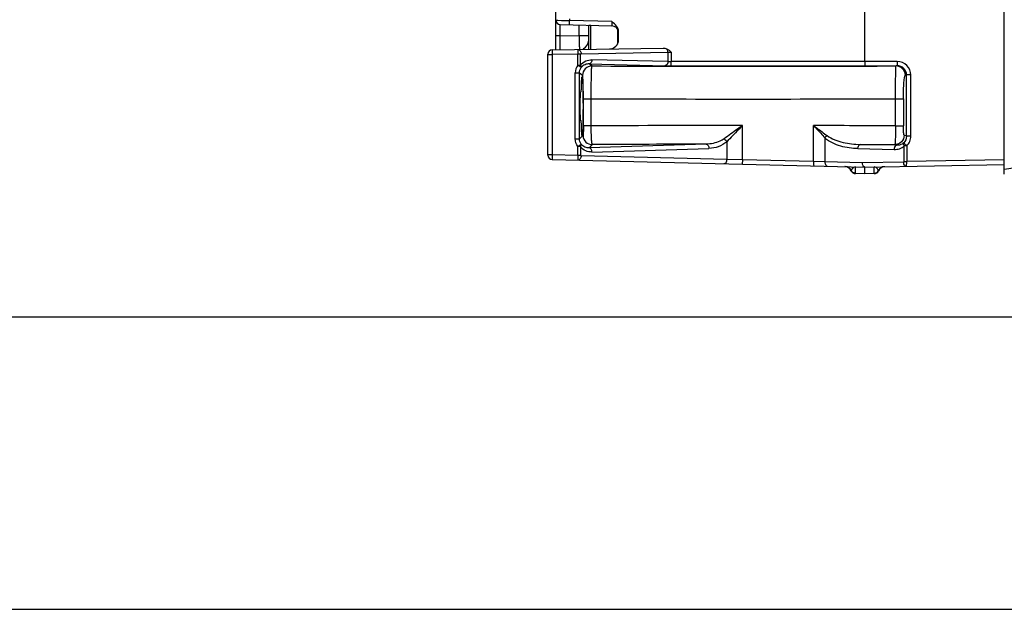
# Model space of a CAD drawing. Header units: inches. Extents: x 0 to 82.7, y 0 to 58.5.
# Tile 25 of 91: x 28.7 to 36.9, y 0 to 5. Entities that reach past the tile are written whole.
import ezdxf

# ---------------------------------------------------------------- set-up
doc = ezdxf.new("R2010")
doc.units = ezdxf.units.IN
doc.header["$LTSCALE"] = 4.547244
doc.header["$MEASUREMENT"] = 0
doc.layers.get('0').update_dxf_attribs({"linetype": 'CONTINUOUS'})

msp = doc.modelspace()

# ---------------------------------------------------------------- linework, layer by layer
at = {"color": 7, "linetype": 'CONTINUOUS'}
for p, q in [((36.9402, 3.6615), (36.9402, 11.5355)), ((35.767, 4.6091), (35.767, 10.5483)), ((33.1685, 4.7058), (33.1685, 8.4931)), ((33.1685, 4.9553), (33.1839, 4.955)), ((33.1839, 4.955), (33.2158, 4.9544)), ((33.2031, 4.9198), (33.6386, 4.9084)), ((33.2046, 4.8246), (33.2046, 4.9198)), ((33.2158, 4.9544), (33.2836, 4.9532)), ((33.2836, 4.9671), (33.2836, 4.9532)), ((33.6386, 4.9439), (33.2836, 4.9532)), ((33.364, 4.8274), (33.364, 4.9156)), ((33.4441, 4.7107), (33.4441, 4.9113)), ((33.4628, 4.711), (33.4628, 4.9108)), ((33.6509, 4.9341), (33.6386, 4.9439)), ((33.2046, 4.8246), (33.1685, 4.8246)), ((33.2046, 4.8246), (33.364, 4.8274)), ((33.364, 4.8274), (33.4441, 4.8274)), ((33.6868, 4.881), (33.6868, 4.7555)), ((33.6961, 4.7924), (33.6961, 4.8569)), ((33.1364, 4.7053), (34.0701, 4.7216)), ((33.1016, 3.8201), (33.1016, 4.6699)), ((33.1016, 4.6659), (33.1371, 4.6659)), ((33.1364, 4.7053), (33.1371, 4.6659)), ((33.3519, 4.6697), (33.1371, 4.6659)), ((33.1371, 4.6659), (33.1371, 3.8241)), ((33.3519, 4.5773), (33.3519, 4.6697)), ((33.3755, 4.6697), (33.3519, 4.6697)), ((33.3755, 4.5773), (33.3755, 4.6697)), ((33.3799, 4.6737), (34.1109, 4.6864)), ((34.1109, 4.6864), (34.1381, 4.6873)), ((34.1109, 4.6864), (34.1109, 4.6086)), ((34.1381, 4.6873), (34.1381, 4.6087)), ((33.3809, 4.5569), (33.3519, 4.5773)), ((33.3519, 4.5773), (33.3755, 4.5773)), ((33.4713, 4.5709), (33.4483, 4.5881)), ((33.4483, 4.5881), (34.0873, 4.5732)), ((34.1109, 4.6086), (33.4719, 4.6235)), ((36.0395, 4.6091), (34.1381, 4.6087)), ((34.139, 4.5727), (36.0388, 4.5737)), ((36.0388, 4.5737), (36.0298, 4.571)), ((33.3312, 3.9578), (33.3312, 4.5117)), ((33.3312, 4.5117), (33.3666, 4.5117)), ((33.3666, 4.5117), (33.3926, 4.4922)), ((33.3666, 3.9578), (33.3666, 4.5117)), ((36.1082, 4.4922), (36.1176, 4.4951)), ((36.1538, 4.4951), (36.1176, 4.4951)), ((36.1176, 3.9799), (36.1176, 4.4951)), ((36.1538, 3.9799), (36.1538, 4.4951)), ((33.3824, 4.3749), (33.3832, 4.3962)), ((33.3994, 4.0667), (33.3994, 4.2952)), ((33.3994, 4.2952), (33.4653, 4.2952)), ((33.4653, 4.0667), (33.4653, 4.2952)), ((36.0253, 4.2952), (36.0909, 4.2952)), ((36.0253, 4.0666), (36.0253, 4.2952)), ((36.0909, 4.2952), (36.0909, 4.0666)), ((33.4653, 4.0667), (33.3994, 4.0667)), ((34.7372, 3.781), (34.7372, 4.0702)), ((35.336, 3.7663), (35.336, 4.0695)), ((36.0253, 4.0666), (36.0909, 4.0666)), ((33.3967, 3.9879), (33.3666, 3.9578)), ((36.1176, 3.9799), (36.0978, 3.9878)), ((36.1538, 3.9799), (36.1176, 3.9799)), ((33.3312, 3.9578), (33.3666, 3.9578)), ((33.3519, 3.8921), (33.3809, 3.9125)), ((34.4326, 3.9126), (33.4483, 3.8821)), ((33.4483, 3.8821), (33.4754, 3.9092)), ((34.6066, 3.9332), (34.6066, 3.7848)), ((35.4316, 3.966), (35.4316, 3.7636)), ((36.0337, 3.9034), (35.7282, 3.9107)), ((35.7282, 3.9107), (36.0193, 3.9091)), ((36.0193, 3.9091), (36.0337, 3.9034)), ((36.1195, 3.8984), (36.0987, 3.8984)), ((36.0987, 3.7665), (36.0987, 3.8984)), ((36.1195, 3.8984), (36.1195, 3.7665)), ((33.1371, 3.8241), (33.1016, 3.8241)), ((33.1371, 3.8241), (33.1362, 3.7847)), ((33.3519, 3.8188), (33.1371, 3.8241)), ((33.3755, 3.8921), (33.3519, 3.8921)), ((33.3519, 3.8188), (33.3519, 3.8921)), ((33.3755, 3.8188), (33.3519, 3.8188)), ((33.3755, 3.8921), (33.3755, 3.8188)), ((34.6066, 3.7848), (33.3799, 3.8148)), ((33.4718, 3.8467), (34.4561, 3.8772)), ((35.7083, 3.8752), (36.0138, 3.868)), ((33.1362, 3.7847), (35.767, 3.7204)), ((34.7372, 3.781), (34.6066, 3.7848)), ((34.7372, 3.781), (34.7363, 3.7456)), ((35.336, 3.7663), (34.7372, 3.781)), ((35.4316, 3.7636), (35.336, 3.7663)), ((35.7472, 3.7559), (35.4316, 3.7636)), ((36.0931, 3.7625), (35.7472, 3.7559)), ((35.767, 3.7204), (36.9402, 3.7429)), ((36.0987, 3.7665), (36.1195, 3.7665)), ((36.9402, 3.7823), (36.1195, 3.7665)), ((37.3229, 3.7576), (36.9402, 3.7009)), ((35.6521, 3.689), (35.6529, 3.6911)), ((35.6873, 3.6693), (35.6873, 3.7218)), ((35.6873, 3.6693), (35.7662, 3.6674)), ((35.6873, 3.6653), (35.6873, 3.6693)), ((35.7662, 3.6633), (35.6873, 3.6653)), ((35.7662, 3.6674), (35.7663, 3.7198)), ((35.7662, 3.6674), (35.8465, 3.6689)), ((35.7662, 3.6633), (35.7662, 3.6674)), ((35.8465, 3.6649), (35.7662, 3.6633)), ((35.8465, 3.6649), (35.8465, 3.7213)), ((35.881, 3.6906), (35.8817, 3.6884)), ((2.9528, 2.4606), (79.7244, 2.4606)), ((0, 0), (82.6772, 0))]:
    msp.add_line(p, q, dxfattribs=at)
for centre, radius, start, end in [((33.204, 4.9553), 0.0354, 180, 268.5), ((33.6371, 4.8494), 0.0591, 7.2803, 88.5), ((33.6246, 4.8569), 0.0715, 0.04053, 7.44072), ((33.3654, 4.788), 0.0787, 293.25, 360), ((33.6174, 4.7924), 0.0787, 271, 359.99999), ((33.1371, 4.6699), 0.0354, 91.00001, 180), ((33.4714, 4.4921), 0.0788, 90.07104, 179.94378), ((34.7433, 292.2308), 287.6627, 269.746635, 270.25623), ((34.7491, 314.999), 310.7064, 269.763262, 269.998939), ((34.7347, 316.5419), 312.2493, 270.001583, 270.236815), ((34.7408, -223.7085), 227.7787, 90.000903, 90.32084), ((34.7775, -215.4415), 219.5117, 89.674314, 89.854237), ((33.474, 3.988), 0.0773, 180.07331, 182.62091), ((33.4755, 3.988), 0.0788, 182.58271, 269.91598), ((34.7336, -212.7584), 216.6712, 90.07961, 90.332724), ((33.1371, 3.8201), 0.0354, 180, 268.6), ((35.5979, 3.6655), 0.0591, 23.43297, 88.6), ((35.5998, 3.6656), 0.0589, 25.69942, 88.5784), ((35.6882, 3.7046), 0.0394, 203.43298, 268.6), ((35.8457, 3.7042), 0.0394, 271.1, 336.2488), ((35.9339, 3.6647), 0.0589, 91.12122, 153.98613), ((35.9358, 3.6646), 0.0591, 91.1, 156.2488)]:
    msp.add_arc(centre, radius, start, end, dxfattribs=at)
for points, knots in [([(33.2836, 4.9177), (33.2827, 4.9178), (33.2841, 4.9233), (33.2826, 4.9287), (33.2835, 4.9406), (33.2834, 4.9486), (33.2836, 4.9532)], [0, 0, 0, 0, 0.076703, 0.293421, 0.617597, 1, 1, 1, 1]), ([(33.4628, 4.9108), (33.4601, 4.9108), (33.4556, 4.911), (33.4493, 4.9105), (33.4467, 4.9113), (33.4441, 4.9105), (33.4441, 4.9109)], [0, 0, 0, 0, 0.430615, 0.744766, 0.935678, 1, 1, 1, 1]), ([(33.6386, 4.9439), (33.6388, 4.9393), (33.6389, 4.9313), (33.6396, 4.9194), (33.6384, 4.914), (33.6395, 4.9084), (33.6386, 4.9084)], [0, 0, 0, 0, 0.382525, 0.706868, 0.923369, 1, 1, 1, 1]), ([(33.2034, 4.7064), (33.2041, 4.7065), (33.2026, 4.7113), (33.2043, 4.7162), (33.2036, 4.7279), (33.2041, 4.742), (33.2041, 4.7599), (33.2044, 4.7876), (33.2045, 4.8096), (33.2046, 4.8246)], [0, 0, 0, 0, 0.019295, 0.076214, 0.168626, 0.293013, 0.444485, 0.617317, 1, 1, 1, 1]), ([(33.364, 4.8274), (33.3643, 4.8011), (33.3658, 4.762), (33.3651, 4.7227), (33.3666, 4.71)], [0, 0, 0, 0, 0.672692, 1, 1, 1, 1]), ([(33.3557, 4.7091), (33.3546, 4.7091), (33.3537, 4.7035), (33.3525, 4.6967), (33.3519, 4.6838), (33.3519, 4.6747), (33.3519, 4.6697)], [0, 0, 0, 0, 0.085718, 0.301543, 0.622026, 1, 1, 1, 1]), ([(33.3557, 4.7091), (33.3623, 4.7092), (33.3768, 4.6982), (33.3798, 4.6824), (33.3799, 4.6737)], [0, 0, 0, 0, 0.429953, 1, 1, 1, 1]), ([(33.3755, 4.6697), (33.3756, 4.6707), (33.376, 4.6729), (33.3786, 4.6731), (33.3791, 4.6725)], [0, 0, 0, 0, 0.577354, 1, 1, 1, 1]), ([(34.1109, 4.6864), (34.1108, 4.6892), (34.11, 4.6995), (34.1059, 4.7099), (34.1007, 4.7153)], [0, 0, 0, 0, 0.270874, 1, 1, 1, 1]), ([(33.3755, 4.5773), (33.3868, 4.5926), (33.4169, 4.6172), (33.4543, 4.6233), (33.4719, 4.6235)], [0, 0, 0, 0, 0.520887, 1, 1, 1, 1]), ([(33.3755, 4.5773), (33.3769, 4.5754), (33.3808, 4.5697), (33.3833, 4.5611), (33.3809, 4.5569)], [0, 0, 0, 0, 0.325296, 1, 1, 1, 1]), ([(33.4483, 4.5881), (33.4364, 4.5885), (33.4104, 4.5841), (33.3891, 4.5677), (33.3809, 4.5569)], [0, 0, 0, 0, 0.468922, 1, 1, 1, 1]), ([(33.4719, 4.6235), (33.4717, 4.6149), (33.4687, 4.5994), (33.4548, 4.5883), (33.4483, 4.5881)], [0, 0, 0, 0, 0.567955, 1, 1, 1, 1]), ([(33.4653, 4.2952), (33.4653, 4.33), (33.4656, 4.3805), (33.4663, 4.4448), (33.4669, 4.4858), (33.468, 4.5194), (33.4683, 4.5452), (33.4704, 4.5608), (33.47, 4.5691), (33.4713, 4.5709)], [0, 0, 0, 0, 0.378156, 0.549109, 0.699346, 0.823339, 0.916688, 0.976206, 1, 1, 1, 1]), ([(34.1109, 4.6086), (34.1108, 4.6001), (34.1077, 4.5845), (34.0939, 4.5734), (34.0873, 4.5732)], [0, 0, 0, 0, 0.568072, 1, 1, 1, 1]), ([(34.0873, 4.5732), (34.0911, 4.5731), (34.1083, 4.5728), (34.1256, 4.5727), (34.139, 4.5727)], [0, 0, 0, 0, 0.219542, 1, 1, 1, 1]), ([(34.1109, 4.6086), (34.1129, 4.6086), (34.1219, 4.6083), (34.131, 4.6083), (34.1381, 4.6083)], [0, 0, 0, 0, 0.21948, 1, 1, 1, 1]), ([(34.139, 4.5727), (34.1383, 4.5734), (34.1391, 4.5776), (34.138, 4.5845), (34.1382, 4.5955), (34.1381, 4.6037), (34.1381, 4.6082)], [0, 0, 0, 0, 0.084167, 0.302389, 0.624011, 1, 1, 1, 1]), ([(35.767, 4.6093), (35.7666, 4.6048), (35.767, 4.593), (35.767, 4.5812), (35.767, 4.5738)], [0, 0, 0, 0, 0.37624, 1, 1, 1, 1]), ([(36.0253, 4.2952), (36.0253, 4.3301), (36.0254, 4.3807), (36.026, 4.4451), (36.0264, 4.4861), (36.0274, 4.5197), (36.0274, 4.5454), (36.0295, 4.5608), (36.0285, 4.5692), (36.0298, 4.571)], [0, 0, 0, 0, 0.379277, 0.550445, 0.700612, 0.824318, 0.917291, 0.976454, 1, 1, 1, 1]), ([(36.1082, 4.4922), (36.1082, 4.5123), (36.0914, 4.554), (36.0498, 4.5709), (36.0298, 4.571)], [0, 0, 0, 0, 0.500612, 1, 1, 1, 1]), ([(36.0395, 4.6091), (36.0396, 4.6047), (36.0395, 4.5965), (36.0399, 4.5854), (36.0387, 4.5785), (36.0395, 4.5744), (36.0388, 4.5737)], [0, 0, 0, 0, 0.37593, 0.697559, 0.915837, 1, 1, 1, 1]), ([(36.1176, 4.4951), (36.1176, 4.5151), (36.1008, 4.557), (36.0589, 4.5737), (36.0388, 4.5737)], [0, 0, 0, 0, 0.499903, 1, 1, 1, 1]), ([(36.1538, 4.4951), (36.1535, 4.5242), (36.1295, 4.5851), (36.0686, 4.6087), (36.0395, 4.6091)], [0, 0, 0, 0, 0.50001, 1, 1, 1, 1]), ([(33.3832, 4.3962), (33.3835, 4.4076), (33.3841, 4.428), (33.3852, 4.4519), (33.3863, 4.4663), (33.3869, 4.474), (33.3877, 4.4777), (33.3882, 4.4806), (33.3888, 4.4805)], [0, 0, 0, 0, 0.405312, 0.722538, 0.840572, 0.927248, 0.980226, 1, 1, 1, 1]), ([(33.3888, 4.4805), (33.3898, 4.4805), (33.3899, 4.475), (33.3914, 4.4685), (33.392, 4.4544), (33.3931, 4.4371), (33.3938, 4.4156), (33.3948, 4.3814), (33.3953, 4.3543), (33.3955, 4.3355)], [0, 0, 0, 0, 0.020737, 0.077886, 0.170109, 0.293108, 0.441798, 0.611797, 1, 1, 1, 1]), ([(33.3994, 4.2952), (33.3994, 4.3201), (33.3992, 4.3563), (33.3983, 4.4023), (33.3975, 4.4316), (33.3964, 4.4556), (33.3956, 4.4738), (33.394, 4.4849), (33.3937, 4.4909), (33.3926, 4.4922)], [0, 0, 0, 0, 0.378939, 0.550077, 0.700134, 0.823598, 0.916051, 0.974836, 1, 1, 1, 1]), ([(36.0909, 4.2952), (36.091, 4.3203), (36.0917, 4.3665), (36.0946, 4.4209), (36.0982, 4.456), (36.101, 4.4742), (36.1038, 4.4853), (36.1064, 4.4915), (36.1082, 4.4922)], [0, 0, 0, 0, 0.377732, 0.696894, 0.8194, 0.911372, 0.970898, 1, 1, 1, 1]), ([(33.3769, 4.1113), (33.3758, 4.1157), (33.3753, 4.1295), (33.3733, 4.1697), (33.3732, 4.2323), (33.3733, 4.2948), (33.3753, 4.335), (33.3758, 4.3487), (33.3769, 4.3531)], [0, 0, 0, 0, 0.056458, 0.169453, 0.500083, 0.830691, 0.94365, 1, 1, 1, 1]), ([(33.3769, 4.3531), (33.3769, 4.3535), (33.377, 4.3539), (33.3773, 4.3544), (33.3775, 4.3544)], [0, 0, 0, 0, 0.693738, 1, 1, 1, 1]), ([(33.3775, 4.3544), (33.3776, 4.3544), (33.3779, 4.3537), (33.378, 4.3533), (33.3781, 4.3529)], [0, 0, 0, 0, 0.301208, 1, 1, 1, 1]), ([(33.3806, 4.3529), (33.3814, 4.3552), (33.3816, 4.3627), (33.3822, 4.37), (33.3824, 4.3749)], [0, 0, 0, 0, 0.328266, 1, 1, 1, 1]), ([(33.3955, 4.3355), (33.3964, 4.2738), (33.3965, 4.1928), (33.3953, 4.1118), (33.3949, 4.0926)], [0, 0, 0, 0, 0.762626, 1, 1, 1, 1]), ([(33.3775, 4.1101), (33.3773, 4.1101), (33.377, 4.1106), (33.3769, 4.111), (33.3769, 4.1113)], [0, 0, 0, 0, 0.306944, 1, 1, 1, 1]), ([(33.3781, 4.1115), (33.378, 4.1112), (33.3779, 4.1107), (33.3776, 4.1101), (33.3775, 4.1101)], [0, 0, 0, 0, 0.700201, 1, 1, 1, 1]), ([(33.3832, 4.0683), (33.3829, 4.0782), (33.3817, 4.0924), (33.3821, 4.1072), (33.3806, 4.1116)], [0, 0, 0, 0, 0.681858, 1, 1, 1, 1]), ([(33.3888, 3.9839), (33.3882, 3.9839), (33.3877, 3.9868), (33.3869, 3.9904), (33.3863, 3.9981), (33.3852, 4.0126), (33.3841, 4.0365), (33.3835, 4.0569), (33.3832, 4.0683)], [0, 0, 0, 0, 0.019774, 0.072753, 0.159429, 0.277465, 0.594698, 1, 1, 1, 1]), ([(33.3949, 4.0926), (33.3946, 4.0781), (33.394, 4.0522), (33.3928, 4.0215), (33.3916, 4.0028), (33.3909, 3.9926), (33.3899, 3.9878), (33.3895, 3.9839), (33.3888, 3.9839)], [0, 0, 0, 0, 0.39824, 0.716374, 0.836473, 0.925115, 0.979749, 1, 1, 1, 1]), ([(33.3994, 4.0667), (33.3994, 4.0567), (33.3991, 4.0385), (33.3992, 4.0142), (33.3973, 3.9984), (33.398, 3.9898), (33.3967, 3.9879)], [0, 0, 0, 0, 0.377327, 0.697461, 0.914242, 1, 1, 1, 1]), ([(33.4754, 3.9092), (33.4741, 3.9099), (33.4731, 3.9153), (33.4711, 3.9241), (33.4697, 3.9392), (33.4675, 3.9673), (33.4659, 4.0104), (33.4654, 4.0469), (33.4653, 4.0667)], [0, 0, 0, 0, 0.027596, 0.089055, 0.183335, 0.307419, 0.62629, 1, 1, 1, 1]), ([(34.7372, 4.0702), (34.7239, 4.0606), (34.6729, 4.0229), (34.622, 3.9851), (34.5835, 3.9584)], [0, 0, 0, 0, 0.260256, 1, 1, 1, 1]), ([(34.7372, 4.0702), (34.726, 4.0582), (34.6826, 4.0123), (34.6389, 3.9668), (34.6066, 3.9332)], [0, 0, 0, 0, 0.26101, 1, 1, 1, 1]), ([(35.336, 4.0695), (35.3457, 4.0623), (35.3834, 4.0343), (35.4208, 4.0058), (35.4489, 3.985)], [0, 0, 0, 0, 0.257033, 1, 1, 1, 1]), ([(35.336, 4.0695), (35.3442, 4.0607), (35.3764, 4.0265), (35.4082, 3.9919), (35.4316, 3.966)], [0, 0, 0, 0, 0.257115, 1, 1, 1, 1]), ([(36.0253, 4.0666), (36.0253, 4.0469), (36.0249, 4.0103), (36.024, 3.9672), (36.0226, 3.939), (36.022, 3.9242), (36.0205, 3.9152), (36.0203, 3.9101), (36.0193, 3.9091)], [0, 0, 0, 0, 0.375449, 0.695238, 0.819357, 0.913374, 0.974162, 1, 1, 1, 1]), ([(36.0978, 3.9878), (36.0958, 3.9891), (36.0948, 3.9985), (36.0923, 4.0137), (36.0913, 4.0384), (36.0909, 4.0567), (36.0909, 4.0666)], [0, 0, 0, 0, 0.089681, 0.305136, 0.623535, 1, 1, 1, 1]), ([(35.4489, 3.985), (35.4884, 3.9559), (35.583, 3.9217), (35.6799, 3.9116), (35.7282, 3.9107)], [0, 0, 0, 0, 0.50363, 1, 1, 1, 1]), ([(36.0978, 3.9878), (36.0977, 3.9678), (36.081, 3.9261), (36.0393, 3.9092), (36.0193, 3.9091)], [0, 0, 0, 0, 0.500564, 1, 1, 1, 1]), ([(36.1195, 3.8984), (36.1302, 3.909), (36.1478, 3.9345), (36.1538, 3.9649), (36.1538, 3.9799)], [0, 0, 0, 0, 0.499977, 1, 1, 1, 1]), ([(33.3755, 3.8921), (33.3769, 3.894), (33.3808, 3.8998), (33.3833, 3.9083), (33.3809, 3.9125)], [0, 0, 0, 0, 0.324214, 1, 1, 1, 1]), ([(33.4483, 3.8821), (33.4364, 3.8815), (33.4104, 3.8856), (33.3891, 3.9018), (33.3809, 3.9125)], [0, 0, 0, 0, 0.469869, 1, 1, 1, 1]), ([(34.5835, 3.9584), (34.5723, 3.9506), (34.526, 3.9242), (34.4719, 3.9136), (34.4326, 3.9126)], [0, 0, 0, 0, 0.257436, 1, 1, 1, 1]), ([(34.4326, 3.9126), (34.4391, 3.9124), (34.4528, 3.9013), (34.456, 3.8858), (34.4561, 3.8772)], [0, 0, 0, 0, 0.432531, 1, 1, 1, 1]), ([(34.6066, 3.9332), (34.5856, 3.9149), (34.5369, 3.8875), (34.4826, 3.8785), (34.4561, 3.8772)], [0, 0, 0, 0, 0.512337, 1, 1, 1, 1]), ([(35.7083, 3.8752), (35.6841, 3.8764), (35.6355, 3.8797), (35.5632, 3.8944), (35.4937, 3.9215), (35.4494, 3.9478), (35.4316, 3.966)], [0, 0, 0, 0, 0.245338, 0.492008, 0.74207, 1, 1, 1, 1]), ([(35.7083, 3.8752), (35.7084, 3.8797), (35.7097, 3.8929), (35.7187, 3.9102), (35.7282, 3.9107)], [0, 0, 0, 0, 0.318887, 1, 1, 1, 1]), ([(36.0337, 3.9034), (36.031, 3.9033), (36.0173, 3.8967), (36.014, 3.8796), (36.0138, 3.868)], [0, 0, 0, 0, 0.188146, 1, 1, 1, 1]), ([(36.0138, 3.868), (36.0288, 3.8679), (36.0598, 3.8721), (36.0871, 3.888), (36.0987, 3.8984)], [0, 0, 0, 0, 0.490788, 1, 1, 1, 1]), ([(36.0939, 3.9237), (36.0896, 3.92), (36.0718, 3.9078), (36.0494, 3.9029), (36.0337, 3.9034)], [0, 0, 0, 0, 0.265655, 1, 1, 1, 1]), ([(36.0987, 3.8984), (36.0972, 3.9009), (36.0933, 3.9083), (36.0905, 3.919), (36.0939, 3.9237)], [0, 0, 0, 0, 0.328858, 1, 1, 1, 1]), ([(36.0939, 3.9237), (36.095, 3.9232), (36.0975, 3.92), (36.1064, 3.9122), (36.1137, 3.9041), (36.1195, 3.8984)], [0, 0, 0, 0, 0.099863, 0.322122, 1, 1, 1, 1]), ([(33.3519, 3.8188), (33.3518, 3.8138), (33.3517, 3.8047), (33.3523, 3.7918), (33.3534, 3.785), (33.3543, 3.7794), (33.3555, 3.7794)], [0, 0, 0, 0, 0.378026, 0.698413, 0.914221, 1, 1, 1, 1]), ([(33.3799, 3.8148), (33.3798, 3.806), (33.3767, 3.7902), (33.3621, 3.7792), (33.3555, 3.7794)], [0, 0, 0, 0, 0.570132, 1, 1, 1, 1]), ([(33.4718, 3.8467), (33.4543, 3.8467), (33.4171, 3.8527), (33.3866, 3.8767), (33.3755, 3.8921)], [0, 0, 0, 0, 0.479332, 1, 1, 1, 1]), ([(33.3799, 3.8148), (33.379, 3.8148), (33.3767, 3.8147), (33.3761, 3.8173), (33.3764, 3.8182)], [0, 0, 0, 0, 0.48465, 1, 1, 1, 1]), ([(33.4718, 3.8467), (33.4717, 3.8552), (33.4686, 3.8707), (33.4548, 3.8818), (33.4483, 3.8821)], [0, 0, 0, 0, 0.567489, 1, 1, 1, 1]), ([(34.5822, 3.7494), (34.5888, 3.7492), (34.6034, 3.7602), (34.6065, 3.776), (34.6066, 3.7848)], [0, 0, 0, 0, 0.429726, 1, 1, 1, 1]), ([(35.336, 3.7663), (35.3359, 3.7618), (35.3359, 3.7537), (35.3358, 3.742), (35.3369, 3.7362), (35.3368, 3.7309), (35.3378, 3.7309)], [0, 0, 0, 0, 0.38027, 0.702828, 0.919377, 1, 1, 1, 1]), ([(35.4316, 3.7636), (35.4315, 3.7591), (35.4323, 3.746), (35.4412, 3.7284), (35.4506, 3.7282)], [0, 0, 0, 0, 0.323347, 1, 1, 1, 1]), ([(35.767, 3.7204), (35.7643, 3.7204), (35.7502, 3.7266), (35.7472, 3.7442), (35.7472, 3.7559)], [0, 0, 0, 0, 0.187592, 1, 1, 1, 1]), ([(36.0931, 3.7625), (36.0942, 3.7626), (36.0968, 3.7621), (36.0979, 3.765), (36.0976, 3.7661)], [0, 0, 0, 0, 0.508177, 1, 1, 1, 1]), ([(36.1137, 3.7271), (36.111, 3.727), (36.0966, 3.733), (36.0933, 3.7507), (36.0931, 3.7625)], [0, 0, 0, 0, 0.187335, 1, 1, 1, 1]), ([(36.1137, 3.7271), (36.115, 3.7271), (36.117, 3.7322), (36.1192, 3.7442), (36.1197, 3.7572), (36.1195, 3.7665)], [0, 0, 0, 0, 0.095357, 0.310977, 1, 1, 1, 1]), ([(35.6873, 3.7218), (35.6771, 3.7218), (35.6613, 3.7113), (35.6547, 3.6967), (35.6529, 3.6911)], [0, 0, 0, 0, 0.633844, 1, 1, 1, 1]), ([(35.881, 3.6906), (35.8791, 3.6961), (35.8725, 3.7107), (35.8566, 3.7213), (35.8465, 3.7213)], [0, 0, 0, 0, 0.366045, 1, 1, 1, 1])]:
    msp.add_open_spline(points, degree=3, knots=knots, dxfattribs=at)
for points in [[(33.6858, 4.895), (33.6773, 4.9103), (33.6644, 4.923), (33.6509, 4.9341)], [(33.6955, 4.8661), (33.6942, 4.8762), (33.6907, 4.8861), (33.6858, 4.895)], [(34.0701, 4.7216), (34.0805, 4.7218), (34.0913, 4.7198), (34.1007, 4.7153)], [(34.1007, 4.7153), (34.1147, 4.7086), (34.1266, 4.6979), (34.1381, 4.6873)], [(33.3519, 4.5773), (33.3388, 4.5585), (33.3312, 4.5346), (33.3312, 4.5117)], [(33.3666, 4.5117), (33.3666, 4.5275), (33.3718, 4.544), (33.3809, 4.5569)], [(35.4316, 3.966), (35.4362, 3.9732), (35.4421, 3.9797), (35.4489, 3.985)], [(36.1176, 3.9799), (36.1176, 3.9596), (36.1085, 3.9379), (36.0939, 3.9237)], [(33.3519, 3.8921), (33.3388, 3.911), (33.3312, 3.9348), (33.3312, 3.9578)], [(33.3809, 3.9125), (33.3718, 3.9255), (33.3666, 3.942), (33.3666, 3.9578)], [(34.5835, 3.9584), (34.5934, 3.9527), (34.6017, 3.9435), (34.6066, 3.9332)], [(35.6873, 3.6693), (35.6737, 3.6697), (35.6589, 3.679), (35.6529, 3.6911)], [(35.8465, 3.6689), (35.86, 3.6692), (35.8749, 3.6784), (35.881, 3.6906)]]:
    msp.add_open_spline(points, degree=3, dxfattribs=at)

doc.saveas('drawing.dxf')
